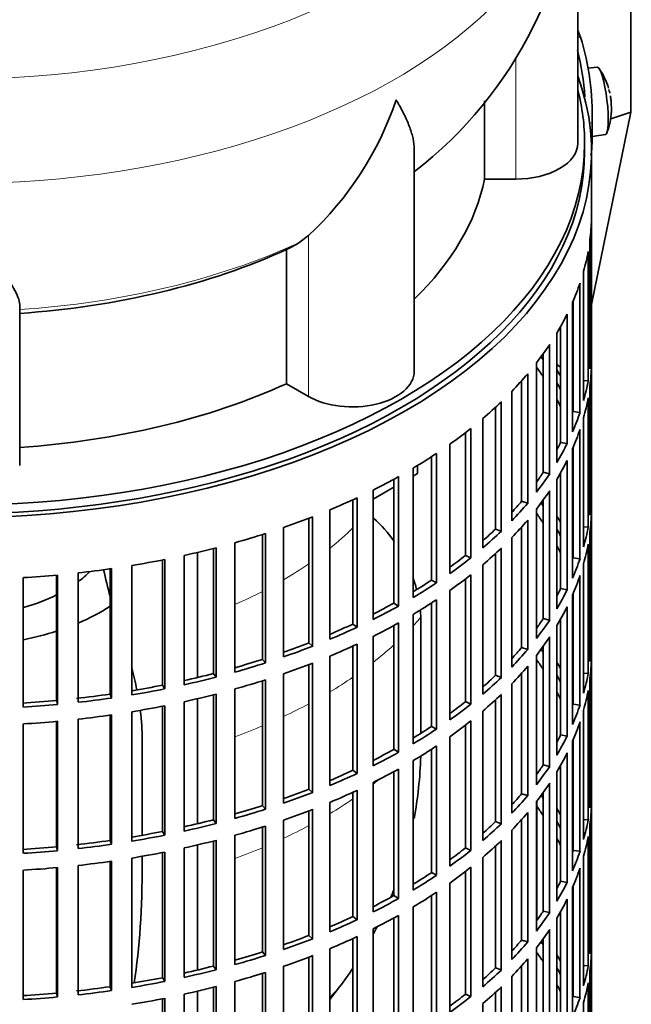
# Model space of a CAD drawing. Header units: millimetres. Extents: x 160 to 756, y -1232 to 1417.
# Tile 4 of 16: x 668 to 756, y -1121 to -978. Entities that reach past the tile are written whole.
import ezdxf

# ---------------------------------------------------------------- set-up
doc = ezdxf.new("R2010")
doc.units = ezdxf.units.MM
for name, color, linetype in [('M5X8_UNI7687', 7, 'Continuous'), ('VSI134_DIFFUSORE', 7, 'Continuous'), ('VSI134_FILTRO_A', 7, 'Continuous'), ('VSI134_GIUNTO_8×', 7, 'Continuous'), ('VSI134_SUPPORTO_', 7, 'Continuous'), ('VSI134_TERMINALE', 7, 'Continuous')]:
    doc.layers.add(name, color=color, linetype=linetype)

# ---------------------------------------------------------------- blocks, each defined once
blk = doc.blocks.new('SE4')
at = {"layer": 'M5X8_UNI7687', "color": 7, "linetype": 'Continuous', "lineweight": 35}
for p, q in [((751.43, -985.29), (750.13, -985.42)), ((750.7, -995.37), (752.63, -995.08))]:
    blk.add_line(p, q, dxfattribs=at)
for centre, radius, start, end in [((743.52, -991.23), 10, 16.6957, 35.0127), ((743.52, -991.23), 10, 12.4524, 13.5278), ((1119.62, -934.68), 370.34, 188.5064, 188.6141), ((743.52, -991.23), 10, 338.98, 357.2751)]:
    blk.add_arc(centre, radius, start, end, dxfattribs=at)
for centre, major_axis, ratio, start_param, end_param in [((752.03, -990.19), (0.6, -4.89), 0.169759, 0.004788, 3.136805), ((743.5, -991.14), (-9.78, -2.08), 0.810411, 3.163117, 3.206609), ((743.53, -991.36), (-9.94, -1.06), 0.589949, 3.053564, 3.168123), ((745.04, -989.24), (7.36, -5.62), 0.747167, 0.443437, 0.593129)]:
    blk.add_ellipse(centre, major_axis=major_axis, ratio=ratio, start_param=start_param, end_param=end_param, dxfattribs=at)
at = {"layer": 'VSI134_DIFFUSORE', "color": 7, "linetype": 'Continuous', "lineweight": 35}
for p, q in [((748.62, -996.34), (748.62, -953.29)), ((735.09, -990.16), (735.09, -1001.54)), ((724.89, -1029.41), (724.89, -997.27)), ((735.09, -1001.54), (739.62, -1001.54)), ((709.53, -1009.74), (708.11, -1010.79)), ((706.33, -1011.76), (706.33, -1031.24)), ((667.62, -1043.11), (667.62, -1019.76)), ((706.33, -1031.24), (709.53, -1033.09))]:
    blk.add_line(p, q, dxfattribs=at)
at = {"layer": 'VSI134_DIFFUSORE', "color": 4, "linetype": 'Continuous', "lineweight": 9}
for p, q in [((739.62, -1001.54), (739.62, -983.92)), ((709.53, -1033.09), (709.53, -1009.74))]:
    blk.add_line(p, q, dxfattribs=at)
at = {"layer": 'VSI134_DIFFUSORE', "color": 7, "linetype": 'Continuous', "lineweight": 35}
for centre, radius, start, end in [((687.39, -952.1), 61.21, 307.8345, 358.882), ((677.03, -974.78), 47.73, 312.9143, 341.3628), ((700.2, -998.4), 14.7, 294.6434, 302.5491)]:
    blk.add_arc(centre, radius, start, end, dxfattribs=at)
at = {"layer": 'VSI134_DIFFUSORE', "color": 4, "linetype": 'Continuous', "lineweight": 9}
for centre, major_axis, start_param, end_param in [((658.62, -937.57), (85.67, 0), 2.814659, 6.283185), ((658.62, -950.33), (-89.83, 0), 0, 3.20888), ((658.62, -974.87), (79.5, 0), 4.82584, 5.384336)]:
    blk.add_ellipse(centre, major_axis=major_axis, ratio=0.57735, start_param=start_param, end_param=end_param, dxfattribs=at)
at = {"layer": 'VSI134_DIFFUSORE', "color": 7, "linetype": 'Continuous', "lineweight": 35}
for centre, major_axis, start_param, end_param in [((739.62, -996.34), (-9, 0), 1.570796, 3.141593), ((658.62, -996.34), (77, 0), 5.749077, 6.166034), ((658.62, -976.87), (77, 0), 4.82954, 5.380636), ((715.89, -1029.41), (-9, 0), 0.785398, 3.141593), ((658.62, -996.34), (77, 0), 4.82954, 5.380636)]:
    blk.add_ellipse(centre, major_axis=major_axis, ratio=0.57735, start_param=start_param, end_param=end_param, dxfattribs=at)
for points, knots in [([(724.89, -997.28), (724.89, -997.13), (724.89, -996.97), (724.84, -996.31), (724.75, -995.8), (724.48, -994.74), (724.3, -994.19), (723.85, -993.06), (723.58, -992.48), (723.13, -991.59), (722.97, -991.28), (722.71, -990.82), (722.62, -990.67), (722.44, -990.35), (722.35, -990.19), (722.26, -990.04)], [0.4604904, 0.4604904, 0.4604904, 0.4604904, 0.5, 0.5, 0.625, 0.625, 0.75, 0.75, 0.875, 0.875, 0.9375, 0.9375, 0.96875, 0.96875, 1, 1, 1, 1]), ([(667.62, -1019.76), (667.62, -1019.44), (667.53, -1019.08), (667.21, -1018.28), (666.99, -1017.84), (666.58, -1017.13), (666.43, -1016.87), (666.11, -1016.36), (665.94, -1016.09), (665.4, -1015.27), (665, -1014.7), (664.15, -1013.47), (663.7, -1012.83), (662.76, -1011.48), (662.26, -1010.77), (661.25, -1009.29), (660.73, -1008.52), (659.94, -1007.33), (659.68, -1006.93), (659.28, -1006.31), (659.15, -1006.1), (658.88, -1005.68), (658.75, -1005.47), (658.62, -1005.26)], [0, 0, 0, 0, 0.125, 0.125, 0.25, 0.25, 0.3125, 0.3125, 0.375, 0.375, 0.5, 0.5, 0.625, 0.625, 0.75, 0.75, 0.875, 0.875, 0.9375, 0.9375, 0.96875, 0.96875, 1, 1, 1, 1])]:
    blk.add_open_spline(points, degree=3, knots=knots, dxfattribs=at)
at = {"layer": 'VSI134_FILTRO_A', "color": 7, "linetype": 'Continuous', "lineweight": 35}
for p, q in [((750.62, -1161.68), (750.62, -997.57)), ((750.6, -1007.42), (750.6, -1026.2)), ((750.39, -1010.31), (750.39, -1029.09)), ((750.12, -1012.05), (750.12, -1030.83)), ((749.47, -1014.91), (749.47, -1033.69)), ((748.94, -1016.63), (748.94, -1035.41)), ((747.86, -1019.45), (747.86, -1038.23)), ((747.97, -1019.21), (747.97, -1035.29)), ((747.08, -1021.14), (747.08, -1039.92)), ((746.12, -1022.95), (746.12, -1039.75)), ((745.57, -1023.89), (745.57, -1042.67)), ((744.54, -1025.54), (744.54, -1044.32)), ((743.61, -1026.88), (743.61, -1044.09)), ((750.39, -1026.2), (750.6, -1026.2)), ((742.63, -1028.2), (742.63, -1046.98)), ((750.6, -1028.65), (750.6, -1047.43)), ((741.35, -1029.79), (741.35, -1048.57)), ((740.46, -1030.81), (740.46, -1048.3)), ((749.47, -1030.78), (750.12, -1030.83)), ((750.39, -1031.54), (750.39, -1050.32)), ((739.04, -1032.35), (739.04, -1051.13)), ((736.68, -1034.66), (736.68, -1052.33)), ((737.52, -1033.86), (737.52, -1052.64)), ((750.12, -1033.28), (750.12, -1052.06)), ((747.97, -1035.29), (748.94, -1035.41)), ((734.84, -1036.3), (734.84, -1055.08)), ((749.47, -1036.14), (749.47, -1054.92)), ((732.31, -1038.35), (732.31, -1056.16)), ((733.1, -1037.73), (733.1, -1056.51)), ((748.94, -1037.86), (748.94, -1056.64)), ((730.06, -1040.02), (730.06, -1058.8)), ((746.12, -1039.75), (747.08, -1039.92)), ((728.11, -1041.36), (728.11, -1060.14)), ((747.86, -1040.68), (747.86, -1059.46)), ((747.97, -1040.43), (747.97, -1056.52)), ((727.37, -1041.84), (727.37, -1059.75)), ((747.08, -1042.37), (747.08, -1061.15)), ((724.73, -1043.49), (724.73, -1062.27)), ((743.61, -1044.09), (744.54, -1044.32)), ((746.12, -1044.17), (746.12, -1060.97)), ((721.92, -1045.1), (721.92, -1063.08)), ((722.59, -1044.72), (722.59, -1063.5)), ((745.57, -1045.12), (745.57, -1063.9)), ((718.9, -1046.67), (718.9, -1065.45)), ((744.54, -1046.76), (744.54, -1065.54)), ((750.39, -1047.43), (750.6, -1047.43)), ((715.98, -1048.08), (715.98, -1066.12)), ((716.59, -1047.8), (716.59, -1066.58)), ((740.46, -1048.3), (741.35, -1048.57)), ((743.61, -1048.1), (743.61, -1065.32)), ((712.62, -1049.55), (712.62, -1068.33)), ((742.63, -1049.43), (742.63, -1068.21)), ((750.6, -1049.88), (750.6, -1068.66)), ((709.6, -1050.76), (709.6, -1068.85)), ((710.14, -1050.56), (710.14, -1069.34)), ((741.35, -1051.02), (741.35, -1069.8)), ((702.84, -1053.13), (702.84, -1071.25)), ((703.3, -1052.98), (703.3, -1071.76)), ((705.92, -1052.11), (705.92, -1070.89)), ((736.68, -1052.33), (737.52, -1052.64)), ((740.46, -1052.04), (740.46, -1069.53)), ((749.47, -1052.01), (750.12, -1052.06)), ((750.39, -1052.77), (750.39, -1071.55)), ((698.86, -1054.31), (698.86, -1073.09)), ((739.04, -1053.58), (739.04, -1072.36)), ((750.12, -1054.51), (750.12, -1073.29)), ((695.74, -1055.15), (695.74, -1073.3)), ((696.12, -1055.05), (696.12, -1073.83)), ((736.68, -1055.89), (736.68, -1073.56)), ((737.52, -1055.09), (737.52, -1073.87)), ((688.35, -1056.81), (688.35, -1074.98)), ((688.66, -1056.76), (688.66, -1075.53)), ((691.5, -1056.16), (691.5, -1074.94)), ((732.31, -1056.16), (733.1, -1056.51)), ((734.84, -1057.53), (734.84, -1076.3)), ((747.97, -1056.52), (748.94, -1056.64)), ((749.47, -1057.37), (749.47, -1076.15)), ((676.08, -1058.7), (676.08, -1077.48)), ((680.75, -1058.11), (680.75, -1076.29)), ((680.96, -1058.08), (680.96, -1076.86)), ((683.89, -1057.62), (683.89, -1076.4)), ((668.14, -1059.38), (668.14, -1078.16)), ((672.97, -1059.02), (672.97, -1077.21)), ((673.1, -1059), (673.1, -1077.78)), ((727.37, -1059.75), (728.11, -1060.14)), ((732.31, -1059.58), (732.31, -1077.38)), ((733.1, -1058.96), (733.1, -1077.74)), ((748.94, -1059.09), (748.94, -1077.87)), ((730.06, -1061.25), (730.06, -1080.03)), ((746.12, -1060.97), (747.08, -1061.15)), ((747.97, -1061.66), (747.97, -1077.75)), ((721.92, -1063.08), (722.59, -1063.5)), ((727.37, -1063.07), (727.37, -1080.98)), ((728.11, -1062.59), (728.11, -1081.37)), ((747.86, -1061.91), (747.86, -1080.69)), ((747.08, -1063.6), (747.08, -1082.38)), ((722.59, -1065.95), (722.59, -1084.73)), ((724.73, -1064.71), (724.73, -1083.49)), ((743.61, -1065.32), (744.54, -1065.54)), ((746.12, -1065.4), (746.12, -1082.2)), ((715.98, -1066.12), (716.59, -1066.58)), ((721.92, -1066.32), (721.92, -1084.3)), ((745.57, -1066.35), (745.57, -1085.13)), ((709.6, -1068.85), (710.14, -1069.34)), ((718.9, -1067.9), (718.9, -1086.68)), ((744.54, -1067.99), (744.54, -1086.77)), ((750.39, -1068.66), (750.6, -1068.66)), ((715.98, -1069.31), (715.98, -1087.35)), ((716.59, -1069.02), (716.59, -1087.8)), ((740.46, -1069.53), (741.35, -1069.8)), ((743.61, -1069.33), (743.61, -1086.55)), ((702.84, -1071.25), (703.3, -1071.76)), ((710.14, -1071.78), (710.14, -1090.56)), ((712.62, -1070.78), (712.62, -1089.56)), ((742.63, -1070.66), (742.63, -1089.44)), ((750.6, -1071.11), (750.6, -1089.89)), ((709.6, -1071.99), (709.6, -1090.08)), ((741.35, -1072.24), (741.35, -1091.02)), ((749.47, -1073.24), (750.12, -1073.29)), ((695.74, -1073.3), (696.12, -1073.83)), ((702.84, -1074.36), (702.84, -1092.48)), ((703.3, -1074.21), (703.3, -1092.99)), ((705.92, -1073.34), (705.92, -1092.12)), ((736.68, -1073.56), (737.52, -1073.87)), ((740.46, -1073.27), (740.46, -1090.76)), ((750.39, -1073.99), (750.39, -1092.77)), ((688.35, -1074.98), (688.66, -1075.53)), ((698.86, -1075.54), (698.86, -1094.32)), ((739.04, -1074.81), (739.04, -1093.58)), ((750.12, -1075.74), (750.12, -1094.52)), ((672.97, -1077.21), (673.1, -1077.78)), ((680.75, -1076.29), (680.96, -1076.86)), ((691.5, -1077.39), (691.5, -1096.17)), ((695.74, -1076.38), (695.74, -1094.53)), ((696.12, -1076.28), (696.12, -1095.06)), ((732.31, -1077.38), (733.1, -1077.74)), ((736.68, -1077.12), (736.68, -1094.79)), ((737.52, -1076.32), (737.52, -1095.1)), ((683.89, -1078.85), (683.89, -1097.63)), ((688.35, -1078.04), (688.35, -1096.21)), ((688.66, -1077.98), (688.66, -1096.76)), ((734.84, -1078.75), (734.84, -1097.53)), ((747.97, -1077.75), (748.94, -1077.87)), ((749.47, -1078.6), (749.47, -1097.38)), ((672.97, -1080.24), (672.97, -1098.44)), ((673.1, -1080.23), (673.1, -1099.01)), ((676.08, -1079.93), (676.08, -1098.71)), ((680.75, -1079.34), (680.75, -1097.52)), ((680.96, -1079.3), (680.96, -1098.08)), ((733.1, -1080.19), (733.1, -1098.97)), ((748.94, -1080.32), (748.94, -1099.1)), ((668.14, -1080.61), (668.14, -1099.39)), ((727.37, -1080.98), (728.11, -1081.37)), ((732.31, -1080.81), (732.31, -1098.61)), ((730.06, -1082.48), (730.06, -1101.26)), ((746.12, -1082.2), (747.08, -1082.38)), ((747.86, -1083.14), (747.86, -1101.92)), ((747.97, -1082.89), (747.97, -1098.97)), ((721.92, -1084.3), (722.59, -1084.73)), ((727.37, -1084.3), (727.37, -1102.2)), ((728.11, -1083.82), (728.11, -1102.59)), ((724.73, -1085.94), (724.73, -1104.72)), ((747.08, -1084.83), (747.08, -1103.61)), ((715.98, -1087.35), (716.59, -1087.8)), ((722.59, -1087.18), (722.59, -1105.96)), ((743.61, -1086.55), (744.54, -1086.77)), ((746.12, -1086.63), (746.12, -1103.43)), ((721.92, -1087.55), (721.92, -1105.53)), ((745.57, -1087.58), (745.57, -1106.36)), ((709.6, -1090.08), (710.14, -1090.56)), ((716.59, -1090.25), (716.59, -1109.03)), ((718.9, -1089.13), (718.9, -1107.91)), ((744.54, -1089.22), (744.54, -1108)), ((750.39, -1089.88), (750.6, -1089.89)), ((715.98, -1090.54), (715.98, -1108.57)), ((740.46, -1090.76), (741.35, -1091.02)), ((743.61, -1090.56), (743.61, -1107.78)), ((702.84, -1092.48), (703.3, -1092.99)), ((709.6, -1093.22), (709.6, -1111.31)), ((710.14, -1093.01), (710.14, -1111.79)), ((712.62, -1092.01), (712.62, -1110.79)), ((742.63, -1091.89), (742.63, -1110.67)), ((750.6, -1092.34), (750.6, -1111.12)), ((695.74, -1094.53), (696.12, -1095.06)), ((705.92, -1094.56), (705.92, -1113.34)), ((740.46, -1094.5), (740.46, -1111.99)), ((741.35, -1093.47), (741.35, -1112.25)), ((749.47, -1094.47), (750.12, -1094.52)), ((702.84, -1095.59), (702.84, -1113.71)), ((703.3, -1095.44), (703.3, -1114.22)), ((736.68, -1094.79), (737.52, -1095.1)), ((739.04, -1096.03), (739.04, -1114.81)), ((750.39, -1095.22), (750.39, -1114)), ((680.75, -1097.52), (680.96, -1098.08)), ((688.35, -1096.21), (688.66, -1096.76)), ((696.12, -1097.51), (696.12, -1116.29)), ((698.86, -1096.77), (698.86, -1115.55)), ((750.12, -1096.97), (750.12, -1115.74)), ((672.97, -1098.44), (673.1, -1099.01)), ((691.5, -1098.62), (691.5, -1117.39)), ((695.74, -1097.61), (695.74, -1115.76)), ((732.31, -1098.61), (733.1, -1098.97)), ((736.68, -1098.34), (736.68, -1116.02)), ((737.52, -1097.55), (737.52, -1116.33)), ((683.89, -1100.08), (683.89, -1118.86)), ((688.35, -1099.27), (688.35, -1117.44)), ((688.66, -1099.21), (688.66, -1117.99)), ((734.84, -1099.98), (734.84, -1118.76)), ((747.97, -1098.97), (748.94, -1099.1)), ((749.47, -1099.83), (749.47, -1118.61)), ((672.97, -1101.47), (672.97, -1119.67)), ((673.1, -1101.46), (673.1, -1120.24)), ((676.08, -1101.16), (676.08, -1119.94)), ((680.75, -1100.56), (680.75, -1118.75)), ((680.96, -1100.53), (680.96, -1119.31)), ((733.1, -1101.41), (733.1, -1120.19)), ((748.94, -1101.55), (748.94, -1120.33)), ((668.14, -1101.84), (668.14, -1120.62)), ((727.37, -1102.2), (728.11, -1102.59)), ((732.31, -1102.04), (732.31, -1119.84)), ((730.06, -1103.71), (730.06, -1122.48)), ((746.12, -1103.43), (747.08, -1103.61)), ((747.86, -1104.37), (747.86, -1123.15)), ((747.97, -1104.12), (747.97, -1120.2)), ((721.92, -1105.53), (722.59, -1105.96)), ((727.37, -1105.53), (727.37, -1123.43)), ((728.11, -1105.04), (728.11, -1123.82)), ((747.08, -1106.06), (747.08, -1124.84)), ((724.73, -1107.17), (724.73, -1125.95)), ((715.98, -1108.57), (716.59, -1109.03)), ((721.92, -1108.78), (721.92, -1126.76)), ((722.59, -1108.41), (722.59, -1127.19)), ((743.61, -1107.78), (744.54, -1108)), ((745.57, -1108.81), (745.57, -1127.59)), ((746.12, -1107.86), (746.12, -1124.66)), ((718.9, -1110.36), (718.9, -1129.14)), ((709.6, -1111.31), (710.14, -1111.79)), ((715.98, -1111.77), (715.98, -1129.8)), ((716.59, -1111.48), (716.59, -1130.26)), ((743.61, -1111.79), (743.61, -1129.01)), ((744.54, -1110.45), (744.54, -1129.23)), ((750.39, -1111.11), (750.6, -1111.12)), ((712.62, -1113.24), (712.62, -1132.02)), ((740.46, -1111.99), (741.35, -1112.25)), ((742.63, -1113.12), (742.63, -1131.9)), ((702.84, -1113.71), (703.3, -1114.22)), ((709.6, -1114.45), (709.6, -1132.53)), ((710.14, -1114.24), (710.14, -1133.02)), ((750.6, -1113.57), (750.6, -1132.35)), ((695.74, -1115.76), (696.12, -1116.29)), ((705.92, -1115.79), (705.92, -1134.57)), ((736.68, -1116.02), (737.52, -1116.33)), ((740.46, -1115.73), (740.46, -1133.22)), ((741.35, -1114.7), (741.35, -1133.48)), ((749.47, -1115.7), (750.12, -1115.74)), ((688.35, -1117.44), (688.66, -1117.99)), ((702.84, -1116.81), (702.84, -1134.93)), ((703.3, -1116.67), (703.3, -1135.45)), ((739.04, -1117.26), (739.04, -1136.04)), ((750.39, -1116.45), (750.39, -1135.23)), ((680.75, -1118.75), (680.96, -1119.31)), ((695.74, -1118.84), (695.74, -1136.99)), ((696.12, -1118.74), (696.12, -1137.52)), ((698.86, -1118), (698.86, -1136.78)), ((737.52, -1118.78), (737.52, -1137.56)), ((750.12, -1118.19), (750.12, -1136.97)), ((672.97, -1119.67), (673.1, -1120.24)), ((691.5, -1119.84), (691.5, -1138.62)), ((732.31, -1119.84), (733.1, -1120.19)), ((736.68, -1119.57), (736.68, -1137.25)), ((747.97, -1120.2), (748.94, -1120.33)), ((688.35, -1120.5), (688.35, -1138.67)), ((688.66, -1120.44), (688.66, -1139.22)), ((734.84, -1121.21), (734.84, -1139.99)), ((749.47, -1121.06), (749.47, -1139.84))]:
    blk.add_line(p, q, dxfattribs=at)
for centre, major_axis, start_param, end_param in [((658.62, -997.57), (-92, 0), -0.208894, 3.350487), ((658.62, -997.57), (-91, 0), 0, 3.141593), ((658.62, -1006.55), (92, 0), 6.212375, 6.266729), ((658.62, -1006.55), (92, 0), -0.158077, -0.103722), ((658.62, -1006.55), (92, 0), -0.245343, -0.190989), ((658.62, -1006.55), (92, 0), -0.33261, -0.278255), ((658.62, -1006.55), (92, 0), -0.419876, -0.365522), ((658.62, -1046.56), (91, 0), 0.365223, 0.374965), ((658.62, -1025.33), (92, 0), 6.212375, 6.266729), ((658.62, -1049.01), (91, 0), 0.365223, 0.394539), ((658.62, -1027.78), (92, 0), 6.212375, 6.266729), ((658.62, -1006.55), (92, 0), -0.507143, -0.452788), ((658.62, -1046.56), (92, 0), 0.313806, 0.33261), ((658.62, -1046.56), (91, 0), 0.277957, 0.299174), ((658.62, -1025.33), (92, 0), -0.158077, -0.103722), ((658.62, -1006.55), (92, 0), -0.594409, -0.540055), ((658.62, -1049.01), (91, 0), 0.277957, 0.299174), ((658.62, -1027.78), (92, 0), -0.158077, -0.103722), ((658.62, -1025.33), (92, 0), -0.245343, -0.190989), ((658.62, -1006.55), (92, 0), -0.681676, -0.627321), ((658.62, -1027.78), (92, 0), -0.245343, -0.190989), ((658.62, -1025.33), (91, 0), -0.299174, -0.277957), ((658.62, -1025.33), (92, 0), -0.33261, -0.278255), ((658.62, -1006.55), (92, 0), -0.768942, -0.714588), ((658.62, -1027.78), (92, 0), -0.33261, -0.278255), ((658.62, -1025.33), (91, 0), -0.394539, -0.365223), ((658.62, -1025.33), (92, 0), -0.419876, -0.365522), ((658.62, -1006.55), (92, 0), -0.856209, -0.801854), ((658.62, -1027.78), (92, 0), -0.419876, -0.365522), ((658.62, -1046.56), (92, 0), 6.212375, 6.266729), ((658.62, -1006.55), (92, 0), -0.943475, -0.889121), ((658.62, -1025.33), (91, 0), -0.486998, -0.45249), ((658.62, -1025.33), (92, 0), -0.507143, -0.452788), ((658.62, -1067.79), (91, 0), 0.365223, 0.374965), ((658.62, -1070.24), (91, 0), 0.365223, 0.394539), ((658.62, -1049.01), (92, 0), 6.212375, 6.266729), ((658.62, -1006.55), (92, 0), -1.030742, -0.976387), ((658.62, -1027.78), (92, 0), -0.507143, -0.452788), ((658.62, -1067.79), (92, 0), 0.313806, 0.33261), ((658.62, -1006.55), (92, 0), -1.118008, -1.063654), ((658.62, -1025.33), (91, 0), -0.577951, -0.539756), ((658.62, -1025.33), (92, 0), -0.594409, -0.540055), ((658.62, -1067.79), (91, 0), 0.277957, 0.299174), ((658.62, -1046.56), (92, 0), -0.158077, -0.103722), ((658.62, -1049.01), (92, 0), -0.158077, -0.103722), ((658.62, -1006.55), (92, 0), -1.205275, -1.15092), ((658.62, -1027.78), (92, 0), -0.594409, -0.540055), ((658.62, -1070.24), (91, 0), 0.277957, 0.299174), ((658.62, -1006.55), (92, 0), -1.292541, -1.238186), ((658.62, -1025.33), (91, 0), -0.668018, -0.627022), ((658.62, -1025.33), (92, 0), -0.681676, -0.627321), ((658.62, -1046.56), (92, 0), -0.245343, -0.190989), ((658.62, -1006.55), (92, 0), -1.379807, -1.325453), ((658.62, -1006.55), (92, 0), -1.467074, -1.412719), ((658.62, -1025.33), (91, 0), -0.757518, -0.714289), ((658.62, -1025.33), (92, 0), -0.768942, -0.714588), ((658.62, -1027.78), (92, 0), -0.681676, -0.627321), ((658.62, -1049.01), (92, 0), -0.245343, -0.190989), ((658.62, -1046.56), (91, 0), -0.299174, -0.277957), ((658.62, -1046.56), (92, 0), -0.33261, -0.278255), ((658.62, -1025.33), (91, 0), -0.846635, -0.801555), ((658.62, -1027.78), (92, 0), -0.768942, -0.714588), ((658.62, -1025.33), (92, 0), -0.856209, -0.801854), ((658.62, -1049.01), (92, 0), -0.33261, -0.278255), ((658.62, -1027.78), (92, 0), -0.856209, -0.801854), ((658.62, -1046.56), (91, 0), -0.394539, -0.365223), ((658.62, -1046.56), (92, 0), -0.419876, -0.365522), ((658.62, -1025.33), (91, 0), -0.935485, -0.888822), ((658.62, -1025.33), (92, 0), -0.943475, -0.889121), ((658.62, -1025.33), (91, 0), -1.024141, -0.976088), ((658.62, -1049.01), (92, 0), -0.419876, -0.365522), ((658.62, -1067.79), (92, 0), 6.212375, 6.266729), ((658.62, -1025.33), (92, 0), -1.030742, -0.976387), ((658.62, -1027.78), (92, 0), -0.943475, -0.889121), ((658.62, -1046.56), (91, 0), -0.486998, -0.45249), ((658.62, -1046.56), (92, 0), -0.507143, -0.452788), ((658.62, -1089.02), (91, 0), 0.365223, 0.374965), ((658.62, -1025.33), (91, 0), -1.112655, -1.063355), ((658.62, -1025.33), (92, 0), -1.118008, -1.063654), ((658.62, -1027.78), (92, 0), -1.030742, -0.976387), ((658.62, -1091.47), (91, 0), 0.365223, 0.392699), ((658.62, -1089.02), (92, 0), 0.313806, 0.33261), ((658.62, -1070.24), (92, 0), 6.212375, 6.266729), ((658.62, -1049.01), (92, 0), -0.507143, -0.452788), ((658.62, -1025.33), (91, 0), -1.201065, -1.150621), ((658.62, -1025.33), (92, 0), -1.205275, -1.15092), ((658.62, -1027.78), (92, 0), -1.118008, -1.063654), ((658.62, -1046.56), (91, 0), -0.577951, -0.539756), ((658.62, -1046.56), (92, 0), -0.594409, -0.540055), ((658.62, -1089.02), (91, 0), 0.277957, 0.299174), ((658.62, -1067.79), (92, 0), -0.158077, -0.103722), ((658.62, -1025.33), (91, 0), -1.2894, -1.237888), ((658.62, -1025.33), (92, 0), -1.292541, -1.238186), ((658.62, -1091.47), (91, 0), 0.277957, 0.299174), ((658.62, -1070.24), (92, 0), -0.158077, -0.103722), ((658.62, -1025.33), (91, 0), -1.467373, -1.412421), ((658.62, -1025.33), (91, 0), -1.380106, -1.325154), ((658.62, -1025.33), (92, 0), -1.379807, -1.325453), ((658.62, -1027.78), (92, 0), -1.205275, -1.15092), ((658.62, -1046.56), (91, 0), -0.668018, -0.627022), ((658.62, -1049.01), (92, 0), -0.594409, -0.540055), ((658.62, -1025.33), (92, 0), -1.467074, -1.412719), ((658.62, -1027.78), (92, 0), -1.292541, -1.238186), ((658.62, -1046.56), (92, 0), -0.681676, -0.627321), ((658.62, -1067.79), (92, 0), -0.245343, -0.190989), ((658.62, -1027.78), (92, 0), -1.467074, -1.412719), ((658.62, -1027.78), (92, 0), -1.379807, -1.325453), ((658.62, -1049.01), (92, 0), -0.681676, -0.627321), ((658.62, -1070.24), (92, 0), -0.245343, -0.190989), ((658.62, -1046.56), (91, 0), -0.757518, -0.714289), ((658.62, -1046.56), (92, 0), -0.768942, -0.714588), ((658.62, -1067.79), (91, 0), -0.299174, -0.277957), ((658.62, -1067.79), (92, 0), -0.33261, -0.278255), ((658.62, -1046.56), (91, 0), -0.846635, -0.801555), ((658.62, -1049.01), (92, 0), -0.768942, -0.714588), ((658.62, -1046.56), (92, 0), -0.856209, -0.801854), ((658.62, -1070.24), (92, 0), -0.33261, -0.278255), ((658.62, -1046.56), (91, 0), -0.935485, -0.888822), ((658.62, -1049.01), (92, 0), -0.856209, -0.801854), ((658.62, -1067.79), (92, 0), -0.419876, -0.365522), ((658.62, -1067.79), (91, 0), -0.392699, -0.365223), ((658.62, -1046.56), (92, 0), -0.943475, -0.889121), ((658.62, -1046.56), (91, 0), -1.024141, -0.976088), ((658.62, -1049.01), (92, 0), -0.943475, -0.889121), ((658.62, -1070.24), (92, 0), -0.419876, -0.365522), ((658.62, -1089.02), (92, 0), 6.212375, 6.266729), ((658.62, -1046.56), (92, 0), -1.030742, -0.976387), ((658.62, -1067.79), (91, 0), -0.486998, -0.45249), ((658.62, -1067.79), (92, 0), -0.507143, -0.452788), ((658.62, -1110.25), (91, 0), 0.365223, 0.374965), ((658.62, -1046.56), (91, 0), -1.112655, -1.063355), ((658.62, -1046.56), (92, 0), -1.118008, -1.063654), ((658.62, -1049.01), (92, 0), -1.030742, -0.976387), ((658.62, -1112.69), (91, 0), 0.365223, 0.394539), ((658.62, -1110.25), (92, 0), 0.313806, 0.33261), ((658.62, -1091.47), (92, 0), 6.212375, 6.266729), ((658.62, -1046.56), (91, 0), -1.201065, -1.150621), ((658.62, -1070.24), (92, 0), -0.507143, -0.452788), ((658.62, -1089.02), (92, 0), -0.158077, -0.103722), ((658.62, -1046.56), (92, 0), -1.205275, -1.15092), ((658.62, -1049.01), (92, 0), -1.118008, -1.063654), ((658.62, -1067.79), (91, 0), -0.577951, -0.539756), ((658.62, -1067.79), (92, 0), -0.594409, -0.540055), ((658.62, -1110.25), (91, 0), 0.277957, 0.299174), ((658.62, -1046.56), (91, 0), -1.380106, -1.325154), ((658.62, -1046.56), (91, 0), -1.2894, -1.237888), ((658.62, -1046.56), (92, 0), -1.292541, -1.238186), ((658.62, -1049.01), (92, 0), -1.205275, -1.15092), ((658.62, -1112.69), (91, 0), 0.277957, 0.299174), ((658.62, -1110.25), (92, 0), 0.240575, 0.245343), ((658.62, -1091.47), (92, 0), -0.158077, -0.103722), ((658.62, -1046.56), (91, 0), -1.467373, -1.412421), ((658.62, -1046.56), (92, 0), -1.379807, -1.325453), ((658.62, -1067.79), (91, 0), -0.668018, -0.627022), ((658.62, -1067.79), (92, 0), -0.681676, -0.627321), ((658.62, -1070.24), (92, 0), -0.594409, -0.540055), ((658.62, -1046.56), (92, 0), -1.467074, -1.412719), ((658.62, -1049.01), (92, 0), -1.292541, -1.238186), ((658.62, -1089.02), (91, 0), -0.196715, -0.19069), ((658.62, -1089.02), (92, 0), -0.245343, -0.190989), ((658.62, -1049.01), (92, 0), -1.467074, -1.412719), ((658.62, -1049.01), (92, 0), -1.379807, -1.325453), ((658.62, -1070.24), (92, 0), -0.681676, -0.627321), ((658.62, -1091.47), (92, 0), -0.245343, -0.190989), ((658.62, -1067.79), (91, 0), -0.757518, -0.714289), ((658.62, -1067.79), (92, 0), -0.768942, -0.714588), ((658.62, -1089.02), (91, 0), -0.299174, -0.277957), ((658.62, -1089.02), (92, 0), -0.33261, -0.278255), ((658.62, -1067.79), (91, 0), -0.846635, -0.801555), ((658.62, -1067.79), (92, 0), -0.856209, -0.801854), ((658.62, -1070.24), (92, 0), -0.768942, -0.714588), ((658.62, -1091.47), (92, 0), -0.33261, -0.278255), ((658.62, -1067.79), (91, 0), -0.935485, -0.888822), ((658.62, -1070.24), (92, 0), -0.856209, -0.801854), ((658.62, -1089.02), (91, 0), -0.394539, -0.365223), ((658.62, -1089.02), (92, 0), -0.419876, -0.365522), ((658.62, -1067.79), (92, 0), -0.943475, -0.889121), ((658.62, -1067.79), (91, 0), -1.024141, -0.976088), ((658.62, -1067.79), (92, 0), -1.030742, -0.976387), ((658.62, -1070.24), (92, 0), -0.943475, -0.889121), ((658.62, -1091.47), (92, 0), -0.419876, -0.365522), ((658.62, -1110.25), (92, 0), 6.212375, 6.266729), ((658.62, -1089.02), (91, 0), -0.486998, -0.45249), ((658.62, -1089.02), (92, 0), -0.507143, -0.452788), ((658.62, -1131.47), (91, 0), 0.365223, 0.374965), ((658.62, -1067.79), (91, 0), -1.112655, -1.063355), ((658.62, -1067.79), (92, 0), -1.118008, -1.063654), ((658.62, -1070.24), (92, 0), -1.030742, -0.976387), ((658.62, -1133.92), (91, 0), 0.365223, 0.394539), ((658.62, -1131.47), (92, 0), 0.313806, 0.33261), ((658.62, -1112.69), (92, 0), 6.212375, 6.266729), ((658.62, -1067.79), (91, 0), -1.201065, -1.150621), ((658.62, -1089.02), (91, 0), -0.577951, -0.539756), ((658.62, -1091.47), (92, 0), -0.507143, -0.452788), ((658.62, -1131.47), (91, 0), 0.277957, 0.299174), ((658.62, -1110.25), (92, 0), -0.158077, -0.103722), ((658.62, -1067.79), (91, 0), -1.2894, -1.237888), ((658.62, -1067.79), (92, 0), -1.205275, -1.15092), ((658.62, -1070.24), (92, 0), -1.118008, -1.063654), ((658.62, -1089.02), (92, 0), -0.594409, -0.540055), ((658.62, -1067.79), (91, 0), -1.380106, -1.325154), ((658.62, -1067.79), (92, 0), -1.292541, -1.238186), ((658.62, -1070.24), (92, 0), -1.205275, -1.15092), ((658.62, -1091.47), (92, 0), -0.594409, -0.540055), ((658.62, -1133.92), (91, 0), 0.277957, 0.299174), ((658.62, -1112.69), (92, 0), -0.158077, -0.103722), ((658.62, -1067.79), (91, 0), -1.467373, -1.412421), ((658.62, -1067.79), (92, 0), -1.467074, -1.412719), ((658.62, -1067.79), (92, 0), -1.379807, -1.325453), ((658.62, -1089.02), (91, 0), -0.668018, -0.627022), ((658.62, -1089.02), (92, 0), -0.681676, -0.627321), ((658.62, -1110.25), (92, 0), -0.245343, -0.190989), ((658.62, -1070.24), (92, 0), -1.292541, -1.238186)]:
    blk.add_ellipse(centre, major_axis=major_axis, ratio=0.57735, start_param=start_param, end_param=end_param, dxfattribs=at)
at = {"layer": 'VSI134_GIUNTO_8×', "color": 7, "linetype": 'Continuous', "lineweight": 35}
for major_axis, start_param, end_param in [((-22, 0), -3.795301, -3.653859), ((-22, 0), 2.018583, 2.281496), ((-29.5, 0), -4.078836, -3.864106), ((-29.5, 0), -4.383604, -4.2043)]:
    blk.add_ellipse((658.62, -1052.27), major_axis=major_axis, ratio=0.57735, start_param=start_param, end_param=end_param, dxfattribs=at)
at = {"layer": 'VSI134_SUPPORTO_', "color": 7, "linetype": 'Continuous', "lineweight": 35}
for p, q in [((749.62, -997.57), (749.62, -996.34)), ((725.37, -1044.27), (725.37, -1043.1)), ((725.37, -1044.27), (724.73, -1044.64)), ((721.92, -1046.27), (718.9, -1048)), ((693.44, -1055.71), (693.44, -1073.87)), ((725.84, -1081.97), (725.84, -1065.13)), ((693.44, -1076.94), (693.44, -1095.1)), ((685.4, -1096.77), (685.4, -1082.9)), ((742.69, -1091.81), (742.69, -1109.12)), ((693.44, -1098.17), (693.44, -1116.33)), ((685.4, -1100.95), (685.4, -1099.82)), ((712.62, -1120.62), (714.05, -1118.78)), ((693.44, -1119.4), (693.44, -1137.56))]:
    blk.add_line(p, q, dxfattribs=at)
for centre, radius, start, end in [((704.97, -1066.26), 20.9, 35.5148, 47.7987), ((704.97, -1066.26), 20.9, 14.2623, 19.3031), ((704.97, -1066.26), 20.9, 3.1007, 5.9542), ((667.64, -1083.65), 58.21, 349.4038, 358.3179), ((667.64, -1083.65), 58.21, 337.6143, 338.8982), ((667.64, -1083.65), 58.21, 331.7684, 333.0367), ((667.64, -1083.65), 58.21, 322.877, 326.2091)]:
    blk.add_arc(centre, radius, start, end, dxfattribs=at)
for centre, major_axis, ratio, start_param, end_param in [((658.62, -996.34), (91, 0), 0.57735, 2.993207, 6.283185), ((658.62, -996.34), (91, 0), 0.57735, 0, 0.148386), ((690.76, -1057.11), (-8.14, 34.04), 0.31246, 1.529366, 1.643573), ((679.66, -1074.9), (3.49, -14.59), 0.31246, 1.44286, 1.661698), ((679.66, -1074.9), (3.49, -14.59), 0.31246, 0.917533, 1.237075), ((650.96, -1052.94), (20.93, -87.53), 0.31246, 0.65805, 0.917533)]:
    blk.add_ellipse(centre, major_axis=major_axis, ratio=ratio, start_param=start_param, end_param=end_param, dxfattribs=at)
at = {"layer": 'VSI134_SUPPORTO_', "color": 4, "linetype": 'Continuous', "lineweight": 9}
for centre, major_axis, start_param, end_param in [((658.62, -1032.63), (66.6, 0), -0.625209, -0.533057), ((658.62, -1032.63), (66.6, 0), -0.780897, -0.698932), ((658.62, -1032.63), (66.6, 0), -0.921885, -0.844673), ((658.62, -1045.93), (75, 0), -0.491682, -0.459415), ((658.62, -1045.93), (75, 0), -0.63707, -0.566131), ((658.62, -1045.93), (75, 0), -0.766956, -0.70007), ((658.62, -1045.93), (75, 0), -0.888301, -0.823319), ((658.62, -1045.93), (75, 0), -1.004352, -0.94022), ((658.62, -1063.61), (75, 0), -0.63707, -0.618187), ((658.62, -1063.61), (75, 0), -0.766956, -0.70007), ((658.62, -1063.61), (75, 0), -0.888301, -0.823319), ((658.62, -1063.61), (75, 0), -1.004352, -0.94022), ((658.62, -1102.4), (62.27, 0), -0.521266, -0.473078)]:
    blk.add_ellipse(centre, major_axis=major_axis, ratio=0.57735, start_param=start_param, end_param=end_param, dxfattribs=at)
at = {"layer": 'VSI134_TERMINALE', "color": 7, "linetype": 'Continuous', "lineweight": 35}
for p, q in [((756.33, -964.25), (756.33, -991.81)), ((750.62, -1019.73), (756.33, -991.81)), ((753.4, -992.78), (756.33, -991.81)), ((750.72, -993.38), (750.72, -995.02)), ((746.12, -1028.82), (745.57, -1028.43))]:
    blk.add_line(p, q, dxfattribs=at)
at = {"layer": 'VSI134_TERMINALE', "color": 4, "linetype": 'Continuous', "lineweight": 9}
for p, q in [((748.62, -980.96), (749.04, -980.92)), ((750.33, -993.42), (750.72, -993.38)), ((750.72, -995.02), (750.51, -995.03))]:
    blk.add_line(p, q, dxfattribs=at)
at = {"layer": 'VSI134_TERMINALE', "color": 7, "linetype": 'Continuous', "lineweight": 35}
for centre, radius, start, end in [((712.1, -992.25), 38.63, 358.3189, 17.0497), ((712.85, -992.11), 36.9, 3.8978, 14.5372)]:
    blk.add_arc(centre, radius, start, end, dxfattribs=at)
blk.add_ellipse((658.62, -993.49), major_axis=(93, 0), ratio=0.57735, start_param=0.236132, end_param=0.254688, dxfattribs=at)
blk.add_open_spline([(750.72, -995.02), (750.72, -995.5), (750.71, -995.95), (750.68, -996.55), (750.67, -996.75), (750.65, -997.11), (750.64, -997.28), (750.59, -997.71), (750.56, -997.94), (750.52, -998.13)], degree=3, knots=[0, 0, 0, 0, 0.125, 0.125, 0.1875, 0.1875, 0.25, 0.25, 0.3554621, 0.3554621, 0.3554621, 0.3554621], dxfattribs=at)

msp = doc.modelspace()

# ---------------------------------------------------------------- block references
msp.add_blockref('SE4', (0, 0))

doc.saveas('drawing.dxf')
